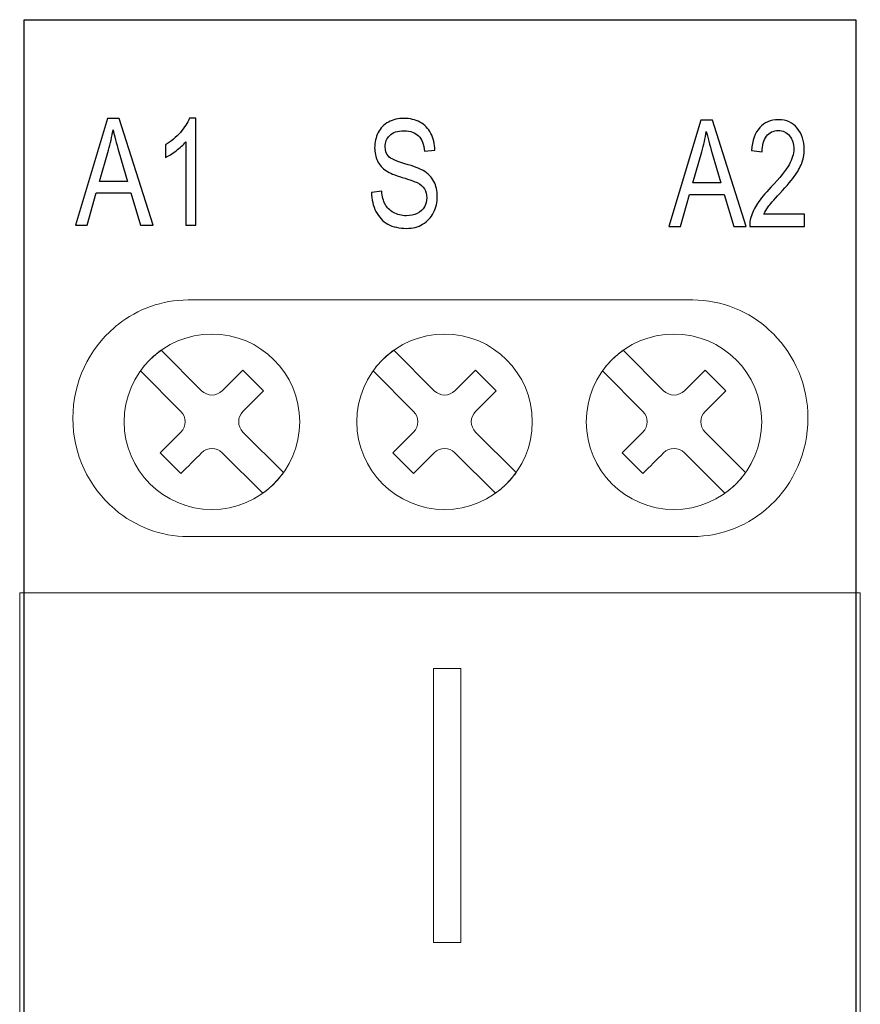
# Model space of a CAD drawing. Header units: millimetres. Extents: x 5 to 192, y 9 to 98.
# Tile 51 of 52: x 103 to 121, y 76 to 97. Entities that reach past the tile are written whole.
import ezdxf

# ---------------------------------------------------------------- set-up
doc = ezdxf.new("R2010")
doc.units = ezdxf.units.MM
doc.header["$MEASUREMENT"] = 0
doc.layers.add('Vrstva 1', color=7, linetype='Continuous')

msp = doc.modelspace()

# ---------------------------------------------------------------- linework, layer by layer
at = {"layer": 'Vrstva 1', "color": 250, "lineweight": 13}
msp.add_lwpolyline([(102.729, 21.62), (120.683, 21.62), (120.683, 85.117), (102.729, 85.117), (102.729, 21.62)], close=True, dxfattribs=at)
at = {"layer": 'Vrstva 1', "color": 250, "lineweight": 5}
msp.add_lwpolyline([(111.566, 77.646), (112.151, 77.646), (112.151, 83.501), (111.566, 83.501), (111.566, 77.646)], close=True, dxfattribs=at)
at = {"layer": 'Vrstva 1', "color": 250, "lineweight": 25}
msp.add_open_spline([(120.585, 9.348), (120.585, 9.348), (120.585, 97.366), (120.585, 97.366), (120.585, 97.366), (120.585, 97.366), (102.824, 97.366), (102.824, 97.366), (102.824, 97.366), (102.824, 97.366), (102.824, 9.348), (102.824, 9.348), (102.824, 9.348), (102.824, 9.348), (120.585, 9.348), (120.585, 9.348)], degree=3, knots=[0, 0, 0, 0, 0.25, 0.25, 0.25, 0.25, 0.5, 0.5, 0.5, 0.5, 0.75, 0.75, 0.75, 0.75, 1, 1, 1, 1], dxfattribs=at)
at = {"layer": 'Vrstva 1', "color": 250}
for points, knots in [([(103.922, 92.979), (103.922, 92.979), (104.602, 95.252), (104.602, 95.252), (104.602, 95.252), (104.602, 95.252), (104.853, 95.252), (104.853, 95.252), (104.853, 95.252), (104.853, 95.252), (105.577, 92.979), (105.577, 92.979), (105.577, 92.979), (105.577, 92.979), (105.31, 92.979), (105.31, 92.979), (105.31, 92.979), (105.31, 92.979), (105.104, 93.667), (105.104, 93.667), (105.104, 93.667), (105.104, 93.667), (104.365, 93.667), (104.365, 93.667), (104.365, 93.667), (104.365, 93.667), (104.171, 92.979), (104.171, 92.979), (104.171, 92.979), (104.171, 92.979), (103.922, 92.979), (103.922, 92.979)], [0, 0, 0, 0, 0.125, 0.125, 0.125, 0.125, 0.25, 0.25, 0.25, 0.25, 0.375, 0.375, 0.375, 0.375, 0.5, 0.5, 0.5, 0.5, 0.625, 0.625, 0.625, 0.625, 0.75, 0.75, 0.75, 0.75, 0.875, 0.875, 0.875, 0.875, 1, 1, 1, 1]), ([(106.494, 92.979), (106.494, 92.979), (106.277, 92.979), (106.277, 92.979), (106.277, 92.979), (106.277, 92.979), (106.277, 94.757), (106.277, 94.757), (106.277, 94.757), (106.224, 94.693), (106.156, 94.629), (106.071, 94.565), (106.071, 94.565), (105.986, 94.501), (105.91, 94.452), (105.842, 94.421), (105.842, 94.421), (105.842, 94.421), (105.842, 94.69), (105.842, 94.69), (105.842, 94.69), (105.964, 94.764), (106.07, 94.853), (106.161, 94.957), (106.161, 94.957), (106.251, 95.062), (106.316, 95.163), (106.354, 95.261), (106.354, 95.261), (106.354, 95.261), (106.494, 95.261), (106.494, 95.261), (106.494, 95.261), (106.494, 95.261), (106.494, 92.979), (106.494, 92.979)], [0, 0, 0, 0, 0.111111, 0.111111, 0.111111, 0.111111, 0.222222, 0.222222, 0.222222, 0.222222, 0.333333, 0.333333, 0.333333, 0.333333, 0.444444, 0.444444, 0.444444, 0.444444, 0.555556, 0.555556, 0.555556, 0.555556, 0.666667, 0.666667, 0.666667, 0.666667, 0.777778, 0.777778, 0.777778, 0.777778, 0.888889, 0.888889, 0.888889, 0.888889, 1, 1, 1, 1]), ([(110.242, 93.676), (110.242, 93.676), (110.463, 93.701), (110.463, 93.701), (110.463, 93.701), (110.473, 93.587), (110.497, 93.494), (110.536, 93.421), (110.536, 93.421), (110.574, 93.348), (110.633, 93.289), (110.713, 93.245), (110.713, 93.245), (110.794, 93.2), (110.884, 93.177), (110.985, 93.177), (110.985, 93.177), (111.074, 93.177), (111.153, 93.194), (111.221, 93.228), (111.221, 93.228), (111.289, 93.262), (111.34, 93.309), (111.374, 93.368), (111.374, 93.368), (111.407, 93.428), (111.424, 93.493), (111.424, 93.563), (111.424, 93.563), (111.424, 93.634), (111.408, 93.696), (111.375, 93.75), (111.375, 93.75), (111.343, 93.803), (111.29, 93.848), (111.216, 93.884), (111.216, 93.884), (111.169, 93.908), (111.064, 93.945), (110.901, 93.995), (110.901, 93.995), (110.739, 94.045), (110.625, 94.092), (110.56, 94.137), (110.56, 94.137), (110.476, 94.193), (110.413, 94.264), (110.371, 94.348), (110.371, 94.348), (110.33, 94.432), (110.31, 94.527), (110.31, 94.631), (110.31, 94.631), (110.31, 94.746), (110.335, 94.853), (110.385, 94.953), (110.385, 94.953), (110.436, 95.053), (110.51, 95.128), (110.607, 95.18), (110.607, 95.18), (110.705, 95.232), (110.813, 95.257), (110.932, 95.257), (110.932, 95.257), (111.063, 95.257), (111.178, 95.23), (111.279, 95.176), (111.279, 95.176), (111.379, 95.122), (111.456, 95.042), (111.51, 94.937), (111.51, 94.937), (111.563, 94.831), (111.592, 94.712), (111.596, 94.579), (111.596, 94.579), (111.596, 94.579), (111.372, 94.557), (111.372, 94.557), (111.372, 94.557), (111.36, 94.7), (111.319, 94.809), (111.249, 94.882), (111.249, 94.882), (111.18, 94.956), (111.077, 94.992), (110.941, 94.992), (110.941, 94.992), (110.8, 94.992), (110.697, 94.959), (110.632, 94.892), (110.632, 94.892), (110.567, 94.826), (110.535, 94.745), (110.535, 94.652), (110.535, 94.652), (110.535, 94.57), (110.558, 94.502), (110.603, 94.45), (110.603, 94.45), (110.649, 94.397), (110.766, 94.343), (110.956, 94.288), (110.956, 94.288), (111.146, 94.232), (111.277, 94.184), (111.348, 94.143), (111.348, 94.143), (111.451, 94.082), (111.527, 94.004), (111.576, 93.911), (111.576, 93.911), (111.625, 93.818), (111.649, 93.71), (111.649, 93.588), (111.649, 93.588), (111.649, 93.467), (111.622, 93.353), (111.568, 93.246), (111.568, 93.246), (111.514, 93.139), (111.437, 93.056), (111.336, 92.996), (111.336, 92.996), (111.235, 92.937), (111.122, 92.907), (110.996, 92.907), (110.996, 92.907), (110.836, 92.907), (110.701, 92.937), (110.594, 92.997), (110.594, 92.997), (110.485, 93.057), (110.4, 93.147), (110.339, 93.268), (110.339, 93.268), (110.277, 93.388), (110.245, 93.524), (110.242, 93.676)], [0, 0, 0, 0, 0.028571, 0.028571, 0.028571, 0.028571, 0.057143, 0.057143, 0.057143, 0.057143, 0.085714, 0.085714, 0.085714, 0.085714, 0.114286, 0.114286, 0.114286, 0.114286, 0.142857, 0.142857, 0.142857, 0.142857, 0.171429, 0.171429, 0.171429, 0.171429, 0.2, 0.2, 0.2, 0.2, 0.228571, 0.228571, 0.228571, 0.228571, 0.257143, 0.257143, 0.257143, 0.257143, 0.285714, 0.285714, 0.285714, 0.285714, 0.314286, 0.314286, 0.314286, 0.314286, 0.342857, 0.342857, 0.342857, 0.342857, 0.371429, 0.371429, 0.371429, 0.371429, 0.4, 0.4, 0.4, 0.4, 0.428571, 0.428571, 0.428571, 0.428571, 0.457143, 0.457143, 0.457143, 0.457143, 0.485714, 0.485714, 0.485714, 0.485714, 0.514286, 0.514286, 0.514286, 0.514286, 0.542857, 0.542857, 0.542857, 0.542857, 0.571429, 0.571429, 0.571429, 0.571429, 0.6, 0.6, 0.6, 0.6, 0.628571, 0.628571, 0.628571, 0.628571, 0.657143, 0.657143, 0.657143, 0.657143, 0.685714, 0.685714, 0.685714, 0.685714, 0.714286, 0.714286, 0.714286, 0.714286, 0.742857, 0.742857, 0.742857, 0.742857, 0.771429, 0.771429, 0.771429, 0.771429, 0.8, 0.8, 0.8, 0.8, 0.828571, 0.828571, 0.828571, 0.828571, 0.857143, 0.857143, 0.857143, 0.857143, 0.885714, 0.885714, 0.885714, 0.885714, 0.914286, 0.914286, 0.914286, 0.914286, 0.942857, 0.942857, 0.942857, 0.942857, 0.971429, 0.971429, 0.971429, 0.971429, 1, 1, 1, 1]), ([(116.595, 92.946), (116.595, 92.946), (117.274, 95.219), (117.274, 95.219), (117.274, 95.219), (117.274, 95.219), (117.526, 95.219), (117.526, 95.219), (117.526, 95.219), (117.526, 95.219), (118.249, 92.946), (118.249, 92.946), (118.249, 92.946), (118.249, 92.946), (117.983, 92.946), (117.983, 92.946), (117.983, 92.946), (117.983, 92.946), (117.776, 93.634), (117.776, 93.634), (117.776, 93.634), (117.776, 93.634), (117.037, 93.634), (117.037, 93.634), (117.037, 93.634), (117.037, 93.634), (116.843, 92.946), (116.843, 92.946), (116.843, 92.946), (116.843, 92.946), (116.595, 92.946), (116.595, 92.946)], [0, 0, 0, 0, 0.125, 0.125, 0.125, 0.125, 0.25, 0.25, 0.25, 0.25, 0.375, 0.375, 0.375, 0.375, 0.5, 0.5, 0.5, 0.5, 0.625, 0.625, 0.625, 0.625, 0.75, 0.75, 0.75, 0.75, 0.875, 0.875, 0.875, 0.875, 1, 1, 1, 1]), ([(119.489, 93.214), (119.489, 93.214), (119.489, 92.946), (119.489, 92.946), (119.489, 92.946), (119.489, 92.946), (118.321, 92.946), (118.321, 92.946), (118.321, 92.946), (118.319, 93.013), (118.327, 93.078), (118.346, 93.14), (118.346, 93.14), (118.375, 93.242), (118.423, 93.343), (118.489, 93.442), (118.489, 93.442), (118.555, 93.541), (118.649, 93.656), (118.773, 93.786), (118.773, 93.786), (118.965, 93.989), (119.095, 94.149), (119.163, 94.268), (119.163, 94.268), (119.23, 94.386), (119.264, 94.498), (119.264, 94.603), (119.264, 94.603), (119.264, 94.714), (119.233, 94.807), (119.172, 94.883), (119.172, 94.883), (119.11, 94.959), (119.03, 94.997), (118.931, 94.997), (118.931, 94.997), (118.826, 94.997), (118.743, 94.957), (118.68, 94.876), (118.68, 94.876), (118.617, 94.795), (118.585, 94.684), (118.585, 94.541), (118.585, 94.541), (118.585, 94.541), (118.361, 94.571), (118.361, 94.571), (118.361, 94.571), (118.377, 94.785), (118.434, 94.948), (118.534, 95.06), (118.534, 95.06), (118.634, 95.172), (118.768, 95.228), (118.936, 95.228), (118.936, 95.228), (119.105, 95.228), (119.239, 95.167), (119.338, 95.047), (119.338, 95.047), (119.437, 94.926), (119.487, 94.776), (119.487, 94.597), (119.487, 94.597), (119.487, 94.506), (119.472, 94.417), (119.443, 94.329), (119.443, 94.329), (119.414, 94.241), (119.366, 94.148), (119.299, 94.051), (119.299, 94.051), (119.232, 93.954), (119.121, 93.821), (118.964, 93.651), (118.964, 93.651), (118.834, 93.511), (118.751, 93.415), (118.714, 93.365), (118.714, 93.365), (118.677, 93.315), (118.646, 93.265), (118.622, 93.214), (118.622, 93.214), (118.622, 93.214), (119.489, 93.214), (119.489, 93.214)], [0, 0, 0, 0, 0.045455, 0.045455, 0.045455, 0.045455, 0.090909, 0.090909, 0.090909, 0.090909, 0.136364, 0.136364, 0.136364, 0.136364, 0.181818, 0.181818, 0.181818, 0.181818, 0.227273, 0.227273, 0.227273, 0.227273, 0.272727, 0.272727, 0.272727, 0.272727, 0.318182, 0.318182, 0.318182, 0.318182, 0.363636, 0.363636, 0.363636, 0.363636, 0.409091, 0.409091, 0.409091, 0.409091, 0.454545, 0.454545, 0.454545, 0.454545, 0.5, 0.5, 0.5, 0.5, 0.545455, 0.545455, 0.545455, 0.545455, 0.590909, 0.590909, 0.590909, 0.590909, 0.636364, 0.636364, 0.636364, 0.636364, 0.681818, 0.681818, 0.681818, 0.681818, 0.727273, 0.727273, 0.727273, 0.727273, 0.772727, 0.772727, 0.772727, 0.772727, 0.818182, 0.818182, 0.818182, 0.818182, 0.863636, 0.863636, 0.863636, 0.863636, 0.909091, 0.909091, 0.909091, 0.909091, 0.954545, 0.954545, 0.954545, 0.954545, 1, 1, 1, 1]), ([(104.432, 93.912), (104.432, 93.912), (105.032, 93.912), (105.032, 93.912), (105.032, 93.912), (105.032, 93.912), (104.847, 94.541), (104.847, 94.541), (104.847, 94.541), (104.791, 94.732), (104.749, 94.89), (104.722, 95.013), (104.722, 95.013), (104.699, 94.867), (104.668, 94.722), (104.627, 94.578), (104.627, 94.578), (104.627, 94.578), (104.432, 93.912), (104.432, 93.912)], [0, 0, 0, 0, 0.2, 0.2, 0.2, 0.2, 0.4, 0.4, 0.4, 0.4, 0.6, 0.6, 0.6, 0.6, 0.8, 0.8, 0.8, 0.8, 1, 1, 1, 1]), ([(117.105, 93.88), (117.105, 93.88), (117.704, 93.88), (117.704, 93.88), (117.704, 93.88), (117.704, 93.88), (117.52, 94.509), (117.52, 94.509), (117.52, 94.509), (117.464, 94.7), (117.422, 94.857), (117.394, 94.98), (117.394, 94.98), (117.372, 94.834), (117.34, 94.69), (117.299, 94.546), (117.299, 94.546), (117.299, 94.546), (117.105, 93.88), (117.105, 93.88)], [0, 0, 0, 0, 0.2, 0.2, 0.2, 0.2, 0.4, 0.4, 0.4, 0.4, 0.6, 0.6, 0.6, 0.6, 0.8, 0.8, 0.8, 0.8, 1, 1, 1, 1])]:
    msp.add_open_spline(points, degree=3, knots=knots, dxfattribs=at)
at = {"layer": 'Vrstva 1', "color": 250, "lineweight": 18}
msp.add_open_spline([(104.751, 86.912), (104.209, 87.377), (103.864, 88.074), (103.864, 88.85), (103.864, 88.85), (103.864, 89.626), (104.209, 90.323), (104.751, 90.788), (104.751, 90.788), (104.778, 90.811), (104.806, 90.834), (104.834, 90.856), (104.834, 90.856), (105.249, 91.183), (105.767, 91.377), (106.327, 91.377), (106.327, 91.377), (106.327, 91.377), (117.103, 91.377), (117.103, 91.377), (117.103, 91.377), (117.734, 91.377), (118.311, 91.131), (118.747, 90.728), (118.747, 90.728), (118.774, 90.703), (118.801, 90.677), (118.827, 90.651), (118.827, 90.651), (119.283, 90.192), (119.566, 89.553), (119.566, 88.85), (119.566, 88.85), (119.566, 88.116), (119.257, 87.454), (118.767, 86.991), (118.767, 86.991), (118.767, 86.991), (118.747, 86.973), (118.747, 86.973), (118.747, 86.973), (118.311, 86.569), (117.734, 86.323), (117.103, 86.323), (117.103, 86.323), (117.103, 86.323), (106.327, 86.323), (106.327, 86.323), (106.327, 86.323), (105.737, 86.323), (105.194, 86.539), (104.768, 86.897), (104.768, 86.897), (104.768, 86.897), (104.751, 86.912), (104.751, 86.912)], degree=3, knots=[0, 0, 0, 0, 0.071429, 0.071429, 0.071429, 0.071429, 0.142857, 0.142857, 0.142857, 0.142857, 0.214286, 0.214286, 0.214286, 0.214286, 0.285714, 0.285714, 0.285714, 0.285714, 0.357143, 0.357143, 0.357143, 0.357143, 0.428571, 0.428571, 0.428571, 0.428571, 0.5, 0.5, 0.5, 0.5, 0.571429, 0.571429, 0.571429, 0.571429, 0.642857, 0.642857, 0.642857, 0.642857, 0.714286, 0.714286, 0.714286, 0.714286, 0.785714, 0.785714, 0.785714, 0.785714, 0.857143, 0.857143, 0.857143, 0.857143, 0.928571, 0.928571, 0.928571, 0.928571, 1, 1, 1, 1], dxfattribs=at)
at = {"layer": 'Vrstva 1', "color": 250, "lineweight": 5}
for points, knots in [([(106.835, 90.649), (107.87, 90.649), (108.709, 89.81), (108.709, 88.775), (108.709, 88.775), (108.709, 87.74), (107.87, 86.9), (106.835, 86.9), (106.835, 86.9), (105.8, 86.9), (104.961, 87.74), (104.961, 88.775), (104.961, 88.775), (104.961, 89.81), (105.8, 90.649), (106.835, 90.649)], [0, 0, 0, 0, 0.25, 0.25, 0.25, 0.25, 0.5, 0.5, 0.5, 0.5, 0.75, 0.75, 0.75, 0.75, 1, 1, 1, 1]), ([(111.804, 90.649), (112.839, 90.649), (113.678, 89.81), (113.678, 88.775), (113.678, 88.775), (113.678, 87.74), (112.839, 86.9), (111.804, 86.9), (111.804, 86.9), (110.769, 86.9), (109.929, 87.74), (109.929, 88.775), (109.929, 88.775), (109.929, 89.81), (110.769, 90.649), (111.804, 90.649)], [0, 0, 0, 0, 0.25, 0.25, 0.25, 0.25, 0.5, 0.5, 0.5, 0.5, 0.75, 0.75, 0.75, 0.75, 1, 1, 1, 1]), ([(116.704, 90.649), (117.739, 90.649), (118.579, 89.81), (118.579, 88.775), (118.579, 88.775), (118.579, 87.74), (117.739, 86.9), (116.704, 86.9), (116.704, 86.9), (115.669, 86.9), (114.83, 87.74), (114.83, 88.775), (114.83, 88.775), (114.83, 89.81), (115.669, 90.649), (116.704, 90.649)], [0, 0, 0, 0, 0.25, 0.25, 0.25, 0.25, 0.5, 0.5, 0.5, 0.5, 0.75, 0.75, 0.75, 0.75, 1, 1, 1, 1]), ([(106.614, 88.112), (106.467, 87.965), (106.32, 87.818), (106.172, 87.67), (106.172, 87.67), (106.172, 87.67), (105.73, 88.112), (105.73, 88.112), (105.73, 88.112), (105.73, 88.112), (106.172, 88.554), (106.172, 88.554), (106.172, 88.554), (106.294, 88.676), (106.294, 88.874), (106.172, 88.996), (106.172, 88.996), (106.172, 88.996), (105.307, 89.861), (105.307, 89.861), (105.307, 89.861), (105.367, 89.945), (105.434, 90.025), (105.51, 90.1), (105.51, 90.1), (105.585, 90.176), (105.665, 90.243), (105.749, 90.303), (105.749, 90.303), (105.749, 90.303), (106.614, 89.438), (106.614, 89.438), (106.614, 89.438), (106.736, 89.316), (106.934, 89.316), (107.056, 89.438), (107.056, 89.438), (107.056, 89.438), (107.498, 89.879), (107.498, 89.879), (107.498, 89.879), (107.498, 89.879), (107.939, 89.438), (107.939, 89.438), (107.939, 89.438), (107.939, 89.438), (107.498, 88.996), (107.498, 88.996), (107.498, 88.996), (107.376, 88.874), (107.376, 88.676), (107.498, 88.554), (107.498, 88.554), (107.498, 88.554), (108.363, 87.689), (108.363, 87.689), (108.363, 87.689), (108.302, 87.605), (108.235, 87.524), (108.161, 87.45), (108.161, 87.45), (108.085, 87.374), (108.005, 87.307), (107.921, 87.247), (107.921, 87.247), (107.921, 87.247), (107.056, 88.112), (107.056, 88.112), (107.056, 88.112), (106.934, 88.234), (106.736, 88.234), (106.614, 88.112)], [0, 0, 0, 0, 0.055556, 0.055556, 0.055556, 0.055556, 0.111111, 0.111111, 0.111111, 0.111111, 0.166667, 0.166667, 0.166667, 0.166667, 0.222222, 0.222222, 0.222222, 0.222222, 0.277778, 0.277778, 0.277778, 0.277778, 0.333333, 0.333333, 0.333333, 0.333333, 0.388889, 0.388889, 0.388889, 0.388889, 0.444444, 0.444444, 0.444444, 0.444444, 0.5, 0.5, 0.5, 0.5, 0.555556, 0.555556, 0.555556, 0.555556, 0.611111, 0.611111, 0.611111, 0.611111, 0.666667, 0.666667, 0.666667, 0.666667, 0.722222, 0.722222, 0.722222, 0.722222, 0.777778, 0.777778, 0.777778, 0.777778, 0.833333, 0.833333, 0.833333, 0.833333, 0.888889, 0.888889, 0.888889, 0.888889, 0.944444, 0.944444, 0.944444, 0.944444, 1, 1, 1, 1]), ([(111.583, 88.112), (111.436, 87.965), (111.288, 87.818), (111.141, 87.67), (111.141, 87.67), (111.141, 87.67), (110.699, 88.112), (110.699, 88.112), (110.699, 88.112), (110.699, 88.112), (111.141, 88.554), (111.141, 88.554), (111.141, 88.554), (111.262, 88.676), (111.262, 88.874), (111.141, 88.996), (111.141, 88.996), (111.141, 88.996), (110.276, 89.861), (110.276, 89.861), (110.276, 89.861), (110.335, 89.945), (110.403, 90.025), (110.478, 90.1), (110.478, 90.1), (110.554, 90.176), (110.634, 90.243), (110.718, 90.303), (110.718, 90.303), (110.718, 90.303), (111.583, 89.438), (111.583, 89.438), (111.583, 89.438), (111.704, 89.316), (111.903, 89.316), (112.025, 89.438), (112.025, 89.438), (112.025, 89.438), (112.466, 89.879), (112.466, 89.879), (112.466, 89.879), (112.466, 89.879), (112.908, 89.438), (112.908, 89.438), (112.908, 89.438), (112.908, 89.438), (112.466, 88.996), (112.466, 88.996), (112.466, 88.996), (112.345, 88.874), (112.345, 88.676), (112.466, 88.554), (112.466, 88.554), (112.466, 88.554), (113.332, 87.689), (113.332, 87.689), (113.332, 87.689), (113.272, 87.605), (113.204, 87.524), (113.129, 87.45), (113.129, 87.45), (113.054, 87.374), (112.973, 87.307), (112.89, 87.247), (112.89, 87.247), (112.89, 87.247), (112.025, 88.112), (112.025, 88.112), (112.025, 88.112), (111.903, 88.234), (111.704, 88.234), (111.583, 88.112)], [0, 0, 0, 0, 0.055556, 0.055556, 0.055556, 0.055556, 0.111111, 0.111111, 0.111111, 0.111111, 0.166667, 0.166667, 0.166667, 0.166667, 0.222222, 0.222222, 0.222222, 0.222222, 0.277778, 0.277778, 0.277778, 0.277778, 0.333333, 0.333333, 0.333333, 0.333333, 0.388889, 0.388889, 0.388889, 0.388889, 0.444444, 0.444444, 0.444444, 0.444444, 0.5, 0.5, 0.5, 0.5, 0.555556, 0.555556, 0.555556, 0.555556, 0.611111, 0.611111, 0.611111, 0.611111, 0.666667, 0.666667, 0.666667, 0.666667, 0.722222, 0.722222, 0.722222, 0.722222, 0.777778, 0.777778, 0.777778, 0.777778, 0.833333, 0.833333, 0.833333, 0.833333, 0.888889, 0.888889, 0.888889, 0.888889, 0.944444, 0.944444, 0.944444, 0.944444, 1, 1, 1, 1]), ([(116.483, 88.112), (116.336, 87.965), (116.189, 87.818), (116.041, 87.67), (116.041, 87.67), (116.041, 87.67), (115.6, 88.112), (115.6, 88.112), (115.6, 88.112), (115.6, 88.112), (116.042, 88.554), (116.042, 88.554), (116.042, 88.554), (116.163, 88.676), (116.163, 88.874), (116.041, 88.996), (116.041, 88.996), (116.041, 88.996), (115.177, 89.861), (115.177, 89.861), (115.177, 89.861), (115.236, 89.945), (115.304, 90.025), (115.379, 90.1), (115.379, 90.1), (115.454, 90.176), (115.535, 90.243), (115.618, 90.303), (115.618, 90.303), (115.618, 90.303), (116.483, 89.438), (116.483, 89.438), (116.483, 89.438), (116.605, 89.316), (116.803, 89.316), (116.925, 89.438), (116.925, 89.438), (116.925, 89.438), (117.367, 89.879), (117.367, 89.879), (117.367, 89.879), (117.367, 89.879), (117.809, 89.438), (117.809, 89.438), (117.809, 89.438), (117.809, 89.438), (117.367, 88.996), (117.367, 88.996), (117.367, 88.996), (117.245, 88.874), (117.245, 88.676), (117.367, 88.554), (117.367, 88.554), (117.367, 88.554), (118.232, 87.689), (118.232, 87.689), (118.232, 87.689), (118.172, 87.605), (118.105, 87.524), (118.03, 87.45), (118.03, 87.45), (117.954, 87.374), (117.875, 87.307), (117.79, 87.247), (117.79, 87.247), (117.79, 87.247), (116.925, 88.112), (116.925, 88.112), (116.925, 88.112), (116.804, 88.234), (116.605, 88.234), (116.483, 88.112)], [0, 0, 0, 0, 0.055556, 0.055556, 0.055556, 0.055556, 0.111111, 0.111111, 0.111111, 0.111111, 0.166667, 0.166667, 0.166667, 0.166667, 0.222222, 0.222222, 0.222222, 0.222222, 0.277778, 0.277778, 0.277778, 0.277778, 0.333333, 0.333333, 0.333333, 0.333333, 0.388889, 0.388889, 0.388889, 0.388889, 0.444444, 0.444444, 0.444444, 0.444444, 0.5, 0.5, 0.5, 0.5, 0.555556, 0.555556, 0.555556, 0.555556, 0.611111, 0.611111, 0.611111, 0.611111, 0.666667, 0.666667, 0.666667, 0.666667, 0.722222, 0.722222, 0.722222, 0.722222, 0.777778, 0.777778, 0.777778, 0.777778, 0.833333, 0.833333, 0.833333, 0.833333, 0.888889, 0.888889, 0.888889, 0.888889, 0.944444, 0.944444, 0.944444, 0.944444, 1, 1, 1, 1])]:
    msp.add_open_spline(points, degree=3, knots=knots, dxfattribs=at)

doc.saveas('drawing.dxf')
